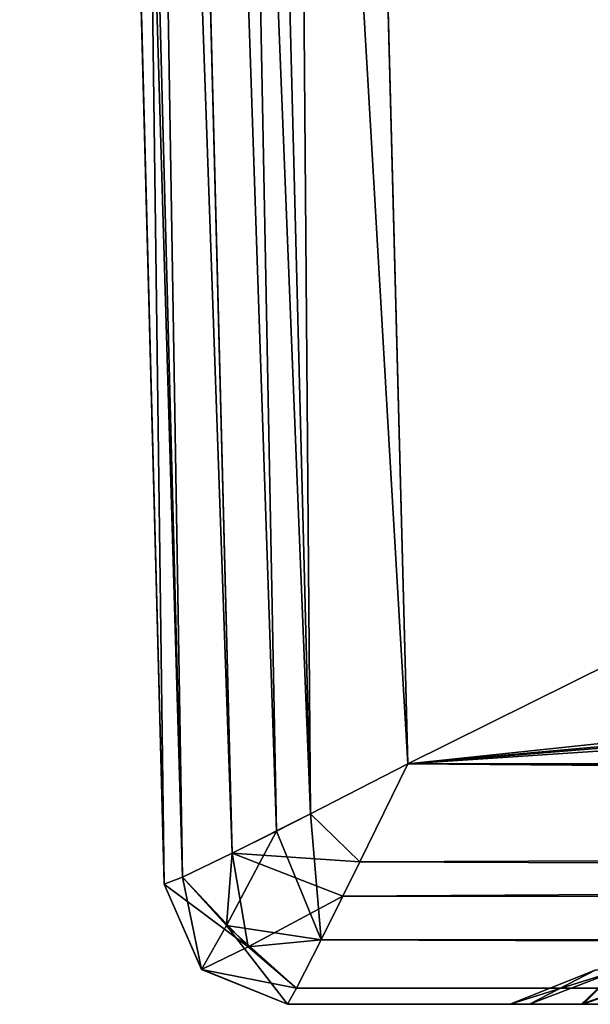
# Model space of a CAD drawing. Header units: millimetres. Extents: x -55 to 55, y -4 to 85.
# Tile 1 of 256: x -51.92 to -49.61, y -4 to -0.01. Entities that reach past the tile are written whole.
import ezdxf

# ---------------------------------------------------------------- set-up
doc = ezdxf.new("R2010")
doc.units = ezdxf.units.MM
doc.header["$LTSCALE"] = 74.742497
for name, color, linetype in [('20', 7, 'CONTINUOUS'), ('22', 7, 'CONTINUOUS'), ('23', 7, 'CONTINUOUS'), ('292', 7, 'CONTINUOUS'), ('30', 7, 'CONTINUOUS'), ('305', 7, 'CONTINUOUS'), ('306', 7, 'CONTINUOUS'), ('312', 7, 'CONTINUOUS'), ('843', 7, 'CONTINUOUS'), ('857', 7, 'CONTINUOUS'), ('867', 7, 'CONTINUOUS'), ('868', 7, 'CONTINUOUS'), ('869', 7, 'CONTINUOUS'), ('870', 7, 'CONTINUOUS'), ('871', 7, 'CONTINUOUS'), ('872', 7, 'CONTINUOUS')]:
    doc.layers.add(name, color=color, linetype=linetype)

msp = doc.modelspace()

# ---------------------------------------------------------------- linework, layer by layer
at = {"layer": '20', "color": 213, "linetype": 'Continuous', "true_color": 0xdb7ad1}
for points in [[(-50.9201, 18.8461, 51.9198), (-50.3474, -3.0262, 51.347), (-6.3066, 18.8461, 51.9198), (-50.9201, 18.8461, 51.9198)], [(-6.3066, 18.8461, 51.9198), (-50.3474, -3.0262, 51.347), (-6.2909, 1.6954, 51.4707), (-6.3066, 18.8461, 51.9198)], [(-6.2909, 1.6954, 51.4707), (-50.3474, -3.0262, 51.347), (-5.9978, 0.9895, 51.4522), (-6.2909, 1.6954, 51.4707)], [(-5.9978, 0.9895, 51.4522), (-50.3474, -3.0262, 51.347), (-5.2906, 0.6969, 51.4445), (-5.9978, 0.9895, 51.4522)], [(-50.3474, -3.0262, 51.347), (50.3474, -3.0262, 51.347), (-5.2906, 0.6969, 51.4445), (-50.3474, -3.0262, 51.347)]]:
    msp.add_3dface(points, dxfattribs=at)
at = {"layer": '22', "color": 213, "linetype": 'Continuous', "true_color": 0xdb7ad1}
for points in [[(-50.3474, -3.0262, -51.347), (-50.9201, 18.8461, -51.9198), (-6.3066, 18.8461, -51.9198), (-50.3474, -3.0262, -51.347)], [(-6.2909, 1.6954, -51.4707), (-50.3474, -3.0262, -51.347), (-6.3066, 18.8461, -51.9198), (-6.2909, 1.6954, -51.4707)], [(-5.9977, 0.9894, -51.4522), (-50.3474, -3.0262, -51.347), (-6.2909, 1.6954, -51.4707), (-5.9977, 0.9894, -51.4522)], [(-5.2906, 0.6969, -51.4445), (-50.3474, -3.0262, -51.347), (-5.9977, 0.9894, -51.4522), (-5.2906, 0.6969, -51.4445)], [(5.2906, 0.6969, -51.4445), (-50.3474, -3.0262, -51.347), (-5.2906, 0.6969, -51.4445), (5.2906, 0.6969, -51.4445)], [(50.3474, -3.0262, -51.347), (-50.3474, -3.0262, -51.347), (5.2906, 0.6969, -51.4445), (50.3474, -3.0262, -51.347)]]:
    msp.add_3dface(points, dxfattribs=at)
at = {"layer": '23', "color": 213, "linetype": 'Continuous', "true_color": 0xdb7ad1}
for points in [[(-51.3343, -3.5131, 50.3346), (-51.9198, 18.8461, 50.9201), (-51.9198, 18.8461, 6.3075), (-51.3343, -3.5131, 50.3346)], [(-51.9198, 18.8461, -50.9201), (-51.3343, -3.5131, -50.3346), (-51.4642, 1.4485, -6.3075), (-51.9198, 18.8461, -50.9201)], [(-51.4642, 1.4485, 6.3075), (-51.3343, -3.5131, 50.3346), (-51.9198, 18.8461, 6.3075), (-51.4642, 1.4485, 6.3075)], [(-51.4642, 1.4485, -6.3075), (-51.3343, -3.5131, -50.3346), (-51.4457, 0.742, -6.0149), (-51.4642, 1.4485, -6.3075)], [(-51.4457, 0.742, 6.0148), (-51.3343, -3.5131, 50.3346), (-51.4642, 1.4485, 6.3075), (-51.4457, 0.742, 6.0148)], [(-51.4457, 0.742, -6.0149), (-51.3343, -3.5131, -50.3346), (-51.438, 0.4494, -5.3081), (-51.4457, 0.742, -6.0149)], [(-51.438, 0.4494, 5.3081), (-51.3343, -3.5131, 50.3346), (-51.4457, 0.742, 6.0148), (-51.438, 0.4494, 5.3081)], [(-51.3343, -3.5131, -50.3346), (-51.3343, -3.5131, 50.3346), (-51.438, 0.4494, -5.3081), (-51.3343, -3.5131, -50.3346)], [(-51.438, 0.4494, -5.3081), (-51.3343, -3.5131, 50.3346), (-51.438, 0.4494, 5.3081), (-51.438, 0.4494, -5.3081)]]:
    msp.add_3dface(points, dxfattribs=at)
at = {"layer": '292', "color": 213, "linetype": 'Continuous', "true_color": 0xdb7ad1}
for points in [[(-51.3343, -3.5131, 50.3346), (-51.1834, -3.8582, -50.3346), (-51.1834, -3.8582, 50.3346), (-51.3343, -3.5131, 50.3346)], [(-51.3343, -3.5131, 50.3346), (-51.3343, -3.5131, -50.3346), (-51.1834, -3.8582, -50.3346), (-51.3343, -3.5131, 50.3346)], [(-51.1834, -3.8582, -50.3346), (-50.8345, -4, -50.3346), (-51.1834, -3.8582, 50.3346), (-51.1834, -3.8582, -50.3346)], [(-50.8345, -4, -50.3346), (-50.8345, -4, 50.3346), (-51.1834, -3.8582, 50.3346), (-50.8345, -4, -50.3346)]]:
    msp.add_3dface(points, dxfattribs=at)
at = {"layer": '30', "color": 213, "linetype": 'Continuous', "true_color": 0xdb7ad1}
for points in [[(-50.8344, -4, -50.341), (-50.8343, -4, -50.3474), (-50.8345, -4, -50.3346), (-50.8344, -4, -50.341)], [(-50.8345, -4, -50.3346), (-50.8343, -4, -50.3474), (-50.8345, -4, 50.3346), (-50.8345, -4, -50.3346)], [(-50.8345, -4, 50.3346), (-50.8343, -4, -50.3474), (-50.8344, -4, 50.341), (-50.8345, -4, 50.3346)], [(-50.8344, -4, 50.341), (-50.8343, -4, -50.3474), (-50.8343, -4, 50.3474), (-50.8344, -4, 50.341)], [(-48.9335, -4, 49.9328), (48.9335, -4, 49.9328), (-50.8343, -4, 50.3474), (-48.9335, -4, 49.9328)], [(48.9335, -4, 49.9328), (50.3474, -4, 50.3474), (-50.8343, -4, 50.3474), (48.9335, -4, 49.9328)], [(-49.3225, -4, 49.8541), (-48.9335, -4, 49.9328), (-50.8343, -4, 50.3474), (-49.3225, -4, 49.8541)], [(-49.6432, -4, 49.6372), (-49.3225, -4, 49.8541), (-50.8343, -4, 50.3474), (-49.6432, -4, 49.6372)], [(-50.8343, -4, -50.3474), (-49.9328, -4, -48.9335), (-50.8343, -4, 50.3474), (-50.8343, -4, -50.3474)], [(-49.6372, -4, -49.6432), (-49.8541, -4, -49.3225), (-50.8343, -4, -50.3474), (-49.6372, -4, -49.6432)], [(-48.9335, -4, -49.9328), (-49.6372, -4, -49.6432), (-50.8343, -4, -50.3474), (-48.9335, -4, -49.9328)], [(-49.8541, -4, -49.3225), (-49.9328, -4, -48.9335), (-50.8343, -4, -50.3474), (-49.8541, -4, -49.3225)], [(-49.9328, -4, 48.9335), (-49.6432, -4, 49.6372), (-50.8343, -4, 50.3474), (-49.9328, -4, 48.9335)], [(-49.9328, -4, -48.9335), (-49.9328, -4, 48.9335), (-50.8343, -4, 50.3474), (-49.9328, -4, -48.9335)], [(50.3474, -4, -50.3474), (-48.9335, -4, -49.9328), (-50.8343, -4, -50.3474), (50.3474, -4, -50.3474)]]:
    msp.add_3dface(points, dxfattribs=at)
at = {"layer": '305', "color": 213, "linetype": 'Continuous', "true_color": 0xdb7ad1}
for points in [[(-49.5855, -3.8597, 48.9335), (-49.9328, -4, 48.9335), (-49.5855, -3.8597, -48.9335), (-49.5855, -3.8597, 48.9335)], [(-49.9328, -4, 48.9335), (-49.9328, -4, -48.9335), (-49.5855, -3.8597, -48.9335), (-49.9328, -4, 48.9335)]]:
    msp.add_3dface(points, dxfattribs=at)
at = {"layer": '306', "color": 213, "linetype": 'Continuous', "true_color": 0xdb7ad1}
for points in [[(-49.9328, -4, -48.9335), (-49.8541, -4, -49.3225), (-49.5855, -3.8597, -48.9335), (-49.9328, -4, -48.9335)], [(-49.5855, -3.8597, -48.9335), (-49.8541, -4, -49.3225), (-49.5022, -3.8641, -49.2619), (-49.5855, -3.8597, -48.9335)], [(-49.8541, -4, -49.3225), (-49.6372, -4, -49.6432), (-49.5022, -3.8641, -49.2619), (-49.8541, -4, -49.3225)], [(-49.6372, -4, -49.6432), (-48.9335, -4, -49.9328), (-49.2619, -3.8641, -49.5022), (-49.6372, -4, -49.6432)], [(-49.5022, -3.8641, -49.2619), (-49.6372, -4, -49.6432), (-49.2619, -3.8641, -49.5022), (-49.5022, -3.8641, -49.2619)]]:
    msp.add_3dface(points, dxfattribs=at)
at = {"layer": '312', "color": 213, "linetype": 'Continuous', "true_color": 0xdb7ad1}
for points in [[(-49.5022, -3.8641, 49.2619), (-49.9328, -4, 48.9335), (-49.5855, -3.8597, 48.9335), (-49.5022, -3.8641, 49.2619)], [(-49.6432, -4, 49.6372), (-49.9328, -4, 48.9335), (-49.5022, -3.8641, 49.2619), (-49.6432, -4, 49.6372)], [(-49.3225, -4, 49.8541), (-49.6432, -4, 49.6372), (-49.2619, -3.8641, 49.5022), (-49.3225, -4, 49.8541)], [(-49.2619, -3.8641, 49.5022), (-49.6432, -4, 49.6372), (-49.5022, -3.8641, 49.2619), (-49.2619, -3.8641, 49.5022)]]:
    msp.add_3dface(points, dxfattribs=at)
at = {"layer": '843', "color": 213, "linetype": 'Continuous', "true_color": 0xdb7ad1}
for points in [[(-51.3343, -3.5131, -50.3346), (-51.9198, 18.8461, -50.9201), (-51.6284, 18.8444, -51.6256), (-51.3343, -3.5131, -50.3346)], [(-51.3058, 18.8449, -51.8424), (-50.8799, -3.2988, -51.1818), (-51.6284, 18.8444, -51.6256), (-51.3058, 18.8449, -51.8424)], [(-51.334, -3.5134, -50.3601), (-51.3342, -3.5133, -50.3474), (-51.6284, 18.8444, -51.6256), (-51.334, -3.5134, -50.3601)], [(-51.2607, -3.4846, -50.7138), (-51.334, -3.5134, -50.3601), (-51.6284, 18.8444, -51.6256), (-51.2607, -3.4846, -50.7138)], [(-51.0591, -3.388, -51.0302), (-51.2607, -3.4846, -50.7138), (-51.6284, 18.8444, -51.6256), (-51.0591, -3.388, -51.0302)], [(-50.8799, -3.2988, -51.1818), (-51.0591, -3.388, -51.0302), (-51.6284, 18.8444, -51.6256), (-50.8799, -3.2988, -51.1818)], [(-51.3342, -3.5133, -50.3474), (-51.3343, -3.5131, -50.3346), (-51.6284, 18.8444, -51.6256), (-51.3342, -3.5133, -50.3474)], [(-50.9201, 18.8461, -51.9198), (-50.7414, -3.2288, -51.2586), (-51.3058, 18.8449, -51.8424), (-50.9201, 18.8461, -51.9198)], [(-50.7414, -3.2288, -51.2586), (-50.8799, -3.2988, -51.1818), (-51.3058, 18.8449, -51.8424), (-50.7414, -3.2288, -51.2586)], [(-50.9201, 18.8461, -51.9198), (-50.3474, -3.0262, -51.347), (-50.7414, -3.2288, -51.2586), (-50.9201, 18.8461, -51.9198)]]:
    msp.add_3dface(points, dxfattribs=at)
at = {"layer": '857', "color": 213, "linetype": 'Continuous', "true_color": 0xdb7ad1}
for points in [[(50.3474, -3.0262, 51.347), (-50.6102, -3.5615, 51.1749), (50.3474, -3.7163, 51.0452), (50.3474, -3.0262, 51.347)], [(-50.6102, -3.5615, 51.1749), (50.3474, -3.0262, 51.347), (-50.5418, -3.4231, 51.2535), (-50.6102, -3.5615, 51.1749)], [(50.3474, -3.0262, 51.347), (-50.3474, -3.0262, 51.347), (-50.5418, -3.4231, 51.2535), (50.3474, -3.0262, 51.347)], [(-50.6102, -3.5615, 51.1749), (-50.6987, -3.7391, 51.021), (50.3474, -3.7163, 51.0452), (-50.6102, -3.5615, 51.1749)], [(-50.6987, -3.7391, 51.021), (-50.7981, -3.935, 50.702), (50.3474, -3.9264, 50.724), (-50.6987, -3.7391, 51.021)], [(50.3474, -3.7163, 51.0452), (-50.6987, -3.7391, 51.021), (50.3474, -3.9264, 50.724), (50.3474, -3.7163, 51.0452)], [(-50.7981, -3.935, 50.702), (-50.8343, -4, 50.3474), (50.3474, -3.9264, 50.724), (-50.7981, -3.935, 50.702)], [(-50.8343, -4, 50.3474), (50.3474, -4, 50.3474), (50.3474, -3.9264, 50.724), (-50.8343, -4, 50.3474)]]:
    msp.add_3dface(points, dxfattribs=at)
at = {"layer": '867', "color": 213, "linetype": 'Continuous', "true_color": 0xdb7ad1}
for points in [[(-50.3474, -3.0262, -51.347), (50.3474, -3.7163, -51.0452), (-50.5418, -3.4231, -51.2535), (-50.3474, -3.0262, -51.347)], [(-50.3474, -3.0262, -51.347), (50.3474, -3.0262, -51.347), (50.3474, -3.7163, -51.0452), (-50.3474, -3.0262, -51.347)], [(-50.5418, -3.4231, -51.2535), (50.3474, -3.7163, -51.0452), (-50.6986, -3.7391, -51.021), (-50.5418, -3.4231, -51.2535)], [(-50.6986, -3.7391, -51.021), (50.3474, -4, -50.3474), (-50.7981, -3.935, -50.702), (-50.6986, -3.7391, -51.021)], [(50.3474, -3.7163, -51.0452), (50.3474, -4, -50.3474), (-50.6986, -3.7391, -51.021), (50.3474, -3.7163, -51.0452)], [(50.3474, -4, -50.3474), (-50.8343, -4, -50.3474), (-50.7981, -3.935, -50.702), (50.3474, -4, -50.3474)]]:
    msp.add_3dface(points, dxfattribs=at)
at = {"layer": '868', "color": 213, "linetype": 'Continuous', "true_color": 0xdb7ad1}
for points in [[(-51.2607, -3.4846, 50.7138), (-51.9198, 18.8461, 50.9201), (-51.334, -3.5134, 50.3601), (-51.2607, -3.4846, 50.7138)], [(-51.9198, 18.8461, 50.9201), (-51.2607, -3.4846, 50.7138), (-51.8424, 18.8449, 51.3058), (-51.9198, 18.8461, 50.9201)], [(-51.9198, 18.8461, 50.9201), (-51.3343, -3.5131, 50.3346), (-51.3342, -3.5133, 50.3474), (-51.9198, 18.8461, 50.9201)], [(-51.334, -3.5134, 50.3601), (-51.9198, 18.8461, 50.9201), (-51.3342, -3.5133, 50.3474), (-51.334, -3.5134, 50.3601)], [(-51.2607, -3.4846, 50.7138), (-51.0591, -3.388, 51.0302), (-51.8424, 18.8449, 51.3058), (-51.2607, -3.4846, 50.7138)], [(-51.8424, 18.8449, 51.3058), (-51.0591, -3.388, 51.0302), (-51.6256, 18.8444, 51.6284), (-51.8424, 18.8449, 51.3058)], [(-50.3474, -3.0262, 51.347), (-50.9201, 18.8461, 51.9198), (-51.6256, 18.8444, 51.6284), (-50.3474, -3.0262, 51.347)], [(-50.7414, -3.2288, 51.2585), (-50.3474, -3.0262, 51.347), (-51.6256, 18.8444, 51.6284), (-50.7414, -3.2288, 51.2585)], [(-51.0591, -3.388, 51.0302), (-50.7414, -3.2288, 51.2585), (-51.6256, 18.8444, 51.6284), (-51.0591, -3.388, 51.0302)]]:
    msp.add_3dface(points, dxfattribs=at)
at = {"layer": '869', "color": 213, "linetype": 'Continuous', "true_color": 0xdb7ad1}
for points in [[(-50.3474, -3.0262, 51.347), (-50.7414, -3.2288, 51.2585), (-50.5418, -3.4231, 51.2535), (-50.3474, -3.0262, 51.347)], [(-50.7414, -3.2288, 51.2585), (-51.0591, -3.388, 51.0302), (-50.5418, -3.4231, 51.2535), (-50.7414, -3.2288, 51.2585)], [(-51.0591, -3.388, 51.0302), (-51.2607, -3.4846, 50.7138), (-50.9944, -3.7668, 50.8895), (-51.0591, -3.388, 51.0302)], [(-51.0591, -3.388, 51.0302), (-50.6102, -3.5615, 51.1749), (-50.5418, -3.4231, 51.2535), (-51.0591, -3.388, 51.0302)], [(-50.6102, -3.5615, 51.1749), (-51.0591, -3.388, 51.0302), (-50.9944, -3.7668, 50.8895), (-50.6102, -3.5615, 51.1749)], [(-51.2607, -3.4846, 50.7138), (-51.334, -3.5134, 50.3601), (-50.9944, -3.7668, 50.8895), (-51.2607, -3.4846, 50.7138)], [(-51.334, -3.5134, 50.3601), (-51.183, -3.8583, 50.3563), (-50.9944, -3.7668, 50.8895), (-51.334, -3.5134, 50.3601)], [(-50.6987, -3.7391, 51.021), (-50.6102, -3.5615, 51.1749), (-50.9944, -3.7668, 50.8895), (-50.6987, -3.7391, 51.021)], [(-50.7981, -3.935, 50.702), (-50.6987, -3.7391, 51.021), (-50.9944, -3.7668, 50.8895), (-50.7981, -3.935, 50.702)], [(-51.183, -3.8583, 50.3563), (-50.7981, -3.935, 50.702), (-50.9944, -3.7668, 50.8895), (-51.183, -3.8583, 50.3563)], [(-50.8343, -4, 50.3474), (-50.7981, -3.935, 50.702), (-51.183, -3.8583, 50.3563), (-50.8343, -4, 50.3474)]]:
    msp.add_3dface(points, dxfattribs=at)
at = {"layer": '870', "color": 213, "linetype": 'Continuous', "true_color": 0xdb7ad1}
for points in [[(-51.3343, -3.5131, 50.3346), (-51.1834, -3.8582, 50.3346), (-51.3342, -3.5133, 50.3474), (-51.3343, -3.5131, 50.3346)], [(-51.1834, -3.8582, 50.3346), (-51.334, -3.5134, 50.3601), (-51.3342, -3.5133, 50.3474), (-51.1834, -3.8582, 50.3346)], [(-51.334, -3.5134, 50.3601), (-51.1834, -3.8582, 50.3346), (-51.183, -3.8583, 50.3563), (-51.334, -3.5134, 50.3601)], [(-51.1834, -3.8582, 50.3346), (-50.8345, -4, 50.3346), (-51.183, -3.8583, 50.3563), (-51.1834, -3.8582, 50.3346)], [(-50.8344, -4, 50.341), (-50.8343, -4, 50.3474), (-51.183, -3.8583, 50.3563), (-50.8344, -4, 50.341)], [(-50.8345, -4, 50.3346), (-50.8344, -4, 50.341), (-51.183, -3.8583, 50.3563), (-50.8345, -4, 50.3346)]]:
    msp.add_3dface(points, dxfattribs=at)
at = {"layer": '871', "color": 213, "linetype": 'Continuous', "true_color": 0xdb7ad1}
for points in [[(-50.3474, -3.0262, -51.347), (-50.5418, -3.4231, -51.2535), (-50.7414, -3.2288, -51.2586), (-50.3474, -3.0262, -51.347)], [(-50.6986, -3.7391, -51.021), (-50.8799, -3.2988, -51.1818), (-50.7414, -3.2288, -51.2586), (-50.6986, -3.7391, -51.021)], [(-50.5418, -3.4231, -51.2535), (-50.6986, -3.7391, -51.021), (-50.7414, -3.2288, -51.2586), (-50.5418, -3.4231, -51.2535)], [(-51.0591, -3.388, -51.0302), (-50.8799, -3.2988, -51.1818), (-51.0825, -3.681, -50.8917), (-51.0591, -3.388, -51.0302)], [(-50.8799, -3.2988, -51.1818), (-50.6986, -3.7391, -51.021), (-51.0825, -3.681, -50.8917), (-50.8799, -3.2988, -51.1818)], [(-51.2607, -3.4846, -50.7138), (-51.0591, -3.388, -51.0302), (-51.0825, -3.681, -50.8917), (-51.2607, -3.4846, -50.7138)], [(-51.334, -3.5134, -50.3601), (-51.2607, -3.4846, -50.7138), (-51.183, -3.8583, -50.3563), (-51.334, -3.5134, -50.3601)], [(-51.183, -3.8583, -50.3563), (-51.2607, -3.4846, -50.7138), (-51.0825, -3.681, -50.8917), (-51.183, -3.8583, -50.3563)], [(-50.8343, -4, -50.3474), (-51.183, -3.8583, -50.3563), (-51.0825, -3.681, -50.8917), (-50.8343, -4, -50.3474)], [(-50.6986, -3.7391, -51.021), (-50.7981, -3.935, -50.702), (-51.0825, -3.681, -50.8917), (-50.6986, -3.7391, -51.021)], [(-50.7981, -3.935, -50.702), (-50.8343, -4, -50.3474), (-51.0825, -3.681, -50.8917), (-50.7981, -3.935, -50.702)]]:
    msp.add_3dface(points, dxfattribs=at)
at = {"layer": '872', "color": 213, "linetype": 'Continuous', "true_color": 0xdb7ad1}
for points in [[(-51.1834, -3.8582, -50.3346), (-51.3343, -3.5131, -50.3346), (-51.3342, -3.5133, -50.3474), (-51.1834, -3.8582, -50.3346)], [(-51.1834, -3.8582, -50.3346), (-51.3342, -3.5133, -50.3474), (-51.334, -3.5134, -50.3601), (-51.1834, -3.8582, -50.3346)], [(-51.1834, -3.8582, -50.3346), (-51.334, -3.5134, -50.3601), (-51.183, -3.8583, -50.3563), (-51.1834, -3.8582, -50.3346)], [(-50.8344, -4, -50.341), (-50.8345, -4, -50.3346), (-51.1834, -3.8582, -50.3346), (-50.8344, -4, -50.341)], [(-50.8343, -4, -50.3474), (-51.1834, -3.8582, -50.3346), (-51.183, -3.8583, -50.3563), (-50.8343, -4, -50.3474)], [(-50.8343, -4, -50.3474), (-50.8344, -4, -50.341), (-51.1834, -3.8582, -50.3346), (-50.8343, -4, -50.3474)]]:
    msp.add_3dface(points, dxfattribs=at)

doc.saveas('drawing.dxf')
